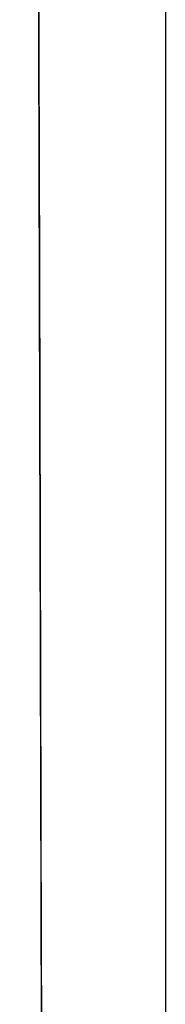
# Model space of a CAD drawing. Header units: metres. Extents: x 209848 to 209928, y 1182430 to 1182563.
# Tile 235 of 256: x 209852.8548 to 209852.9197, y 1182477.7383 to 1182478.1763. Entities that reach past the tile are written whole.
import ezdxf

# ---------------------------------------------------------------- set-up
doc = ezdxf.new("R2010")
doc.units = ezdxf.units.M
doc.header["$MEASUREMENT"] = 0
doc.linetypes.add('DGN Style 2', pattern=[15.036391, 9.021834, -6.014556])
doc.layers.get('0').update_dxf_attribs({"color": 254})

# ---------------------------------------------------------------- blocks, each defined once
blk = doc.blocks.new('*U2')
at = {"color": 40, "linetype": 'Continuous'}
for p, q in [((1.575, -20.85398), (1.575, -20.95249)), ((1.575, -20.95249), (1.575, -21.05102)), ((1.575, -21.05102), (1.575, -21.14956)), ((1.575, -21.14956), (1.575, -21.2481)), ((1.575, -21.2481), (1.575, -21.34666))]:
    blk.add_line(p, q, dxfattribs=at)
blk = doc.blocks.new('*U3')
at = {"color": 40, "linetype": 'Continuous'}
for p, q in [((1.575, -20.86414), (1.575, -20.96305)), ((1.575, -20.96305), (1.575, -21.06198)), ((1.575, -21.06198), (1.575, -21.1609)), ((1.575, -21.1609), (1.575, -21.25983)), ((1.575, -21.25983), (1.575, -21.35876))]:
    blk.add_line(p, q, dxfattribs=at)
blk = doc.blocks.new('*U4')
at = {"color": 40, "linetype": 'Continuous'}
for p, q in [((1.575, -20.79287), (1.575, -20.89158)), ((1.575, -20.89158), (1.575, -20.99025)), ((1.575, -20.99025), (1.575, -21.08895)), ((1.575, -21.08895), (1.575, -21.18758)), ((1.575, -21.18758), (1.575, -21.28627)), ((1.575, -21.28627), (1.575, -21.38486))]:
    blk.add_line(p, q, dxfattribs=at)
blk = doc.blocks.new('*U5')
at = {"color": 40, "linetype": 'Continuous'}
for p, q in [((1.575, -20.87786), (1.575, -20.97686)), ((1.575, -20.97686), (1.575, -21.07589)), ((1.575, -21.07589), (1.575, -21.17495)), ((1.575, -21.17495), (1.575, -21.27404)), ((1.575, -21.27404), (1.575, -21.37317))]:
    blk.add_line(p, q, dxfattribs=at)
blk = doc.blocks.new('*U6')
at = {"color": 40, "linetype": 'Continuous'}
for p, q in [((1.575, -20.79146), (1.575, -20.89331)), ((1.575, -20.89331), (1.575, -20.99517)), ((1.575, -20.99517), (1.575, -21.09704)), ((1.575, -21.09704), (1.575, -21.1989)), ((1.575, -21.1989), (1.575, -21.30078)), ((1.575, -21.30078), (1.575, -21.40266))]:
    blk.add_line(p, q, dxfattribs=at)
blk = doc.blocks.new('*U7')
at = {"color": 40, "linetype": 'Continuous'}
for p, q in [((1.575, -20.84859), (1.575, -20.94781)), ((1.575, -20.94781), (1.575, -21.04703)), ((1.575, -21.04703), (1.575, -21.14626)), ((1.575, -21.14626), (1.575, -21.24549)), ((1.575, -21.24549), (1.575, -21.34472))]:
    blk.add_line(p, q, dxfattribs=at)
blk = doc.blocks.new('*U8')
at = {"color": 40, "linetype": 'Continuous'}
for p, q in [((1.575, -20.8672), (1.575, -20.97087)), ((1.575, -20.97087), (1.575, -21.07457)), ((1.575, -21.07457), (1.575, -21.17856)), ((1.575, -21.17856), (1.575, -21.28258)), ((1.575, -21.28258), (1.575, -21.38689))]:
    blk.add_line(p, q, dxfattribs=at)
blk = doc.blocks.new('*U9')
at = {"color": 40, "linetype": 'Continuous'}
for p, q in [((1.575, -20.86431), (1.575, -20.96607)), ((1.575, -20.96607), (1.575, -21.06784)), ((1.575, -21.06784), (1.575, -21.16962)), ((1.575, -21.16962), (1.575, -21.27142)), ((1.575, -21.27142), (1.575, -21.37322))]:
    blk.add_line(p, q, dxfattribs=at)
blk = doc.blocks.new('ATTEMP')
at = {"color": 5, "linetype": 'Continuous', "flags": 128}
for points in [[(-6.9909, -21.48001), (-6.99153, -21.23823), (-6.99218, -20.99606), (-6.99285, -20.75355), (-6.99353, -20.51076), (-6.9942, -20.2677), (-6.99485, -20.02443), (-6.99547, -19.78098), (-6.99604, -19.53736), (-6.99654, -19.29362), (-6.99695, -19.04977), (-6.99725, -18.80583), (-6.99741, -18.56183), (-6.99742, -18.31778), (-6.99726, -18.07371), (-6.99688, -17.82962)], [(-6.99135, -21.3265), (-6.99198, -21.10465), (-6.99263, -20.88453), (-6.9933, -20.66613), (-6.994, -20.44868), (-6.99471, -20.22988), (-6.99544, -20.00976), (-6.99617, -19.78848), (-6.9969, -19.56615), (-6.99761, -19.3429), (-6.99829, -19.11881), (-6.99893, -18.89398), (-6.9995, -18.6685), (-6.99999, -18.44243), (-7.00037, -18.21583), (-7.00062, -17.98878), (-7.00073, -17.76131)], [(-6.99132, -21.3364), (-6.99195, -21.11485), (-6.9926, -20.89502), (-6.99327, -20.67691), (-6.99396, -20.46055), (-6.99466, -20.24593), (-6.99536, -20.03307), (-6.99606, -19.82199), (-6.99675, -19.61268), (-6.99742, -19.40517), (-6.99808, -19.19799), (-6.9987, -18.98927), (-6.99929, -18.77914), (-6.99983, -18.56776), (-7.0003, -18.35526), (-7.00069, -18.14175), (-7.00097, -17.92735), (-7.00114, -17.71213)], [(-6.99134, -21.32933), (-6.99197, -21.10757), (-6.99262, -20.88753), (-6.99329, -20.66921), (-6.99398, -20.45265), (-6.99468, -20.23783), (-6.99539, -20.02478), (-6.99609, -19.81351), (-6.99678, -19.60402), (-6.99745, -19.39633), (-6.9981, -19.19043), (-6.99871, -18.98635), (-6.99928, -18.78408), (-6.99979, -18.58362), (-7.00024, -18.38499), (-7.00062, -18.1882), (-7.00092, -17.9913), (-7.00113, -17.79282)], [(-6.99134, -21.3309), (-6.99196, -21.10919), (-6.99262, -20.88919), (-6.99329, -20.67093), (-6.99398, -20.4544), (-6.99468, -20.23963), (-6.99538, -20.02663), (-6.99608, -19.8154), (-6.99677, -19.60595), (-6.99745, -19.39829), (-6.99809, -19.19244), (-6.9987, -18.98839), (-6.99927, -18.78615), (-6.99978, -18.58574), (-7.00024, -18.38714), (-7.00062, -18.19038), (-7.00092, -17.99544), (-7.00112, -17.80234)], [(-6.99132, -21.3364), (-6.99195, -21.11485), (-6.9926, -20.89502), (-6.99327, -20.67691), (-6.99396, -20.46055), (-6.99466, -20.24593), (-6.99536, -20.03307), (-6.99606, -19.82199), (-6.99675, -19.61268), (-6.99742, -19.40517), (-6.99807, -19.19944), (-6.99868, -18.99553), (-6.99925, -18.79342), (-6.99977, -18.59312), (-7.00022, -18.39465), (-7.0006, -18.198), (-7.00091, -18.00318), (-7.00112, -17.81019)], [(-6.99133, -21.3331), (-6.99196, -21.11146), (-6.99261, -20.89153), (-6.99328, -20.67332), (-6.99397, -20.45686), (-6.99467, -20.24215), (-6.99537, -20.02921), (-6.99607, -19.81803), (-6.99677, -19.60864), (-6.99744, -19.40104), (-6.99808, -19.19524), (-6.9987, -18.99125), (-6.99926, -18.78906), (-6.99978, -18.58869), (-7.00023, -18.39015), (-7.00061, -18.19343), (-7.00091, -17.99854), (-7.00112, -17.80548)], [(-6.99132, -21.3364), (-6.99195, -21.11485), (-6.9926, -20.89502), (-6.99327, -20.67691), (-6.99396, -20.46055), (-6.99466, -20.24593), (-6.99536, -20.03307), (-6.99606, -19.82199), (-6.99675, -19.61268), (-6.99742, -19.40517), (-6.99807, -19.19944), (-6.99868, -18.99553), (-6.99925, -18.79342), (-6.99977, -18.59312), (-7.00022, -18.39465), (-7.0006, -18.198), (-7.00091, -18.00318), (-7.00112, -17.81019)]]:
    blk.add_lwpolyline(points, dxfattribs=at)
at = {"color": 3, "linetype": 'Continuous'}
for name in ['*U9', '*U8', '*U7', '*U6', '*U4', '*U5', '*U3', '*U2']:
    blk.add_blockref(name, (-8.51117, 0), dxfattribs=at)

msp = doc.modelspace()

# ---------------------------------------------------------------- block references
at = {"color": 1, "linetype": 'DGN Style 2'}
msp.add_blockref('ATTEMP', (209859.85591, 1182499.06107), dxfattribs=at)

doc.saveas('drawing.dxf')
